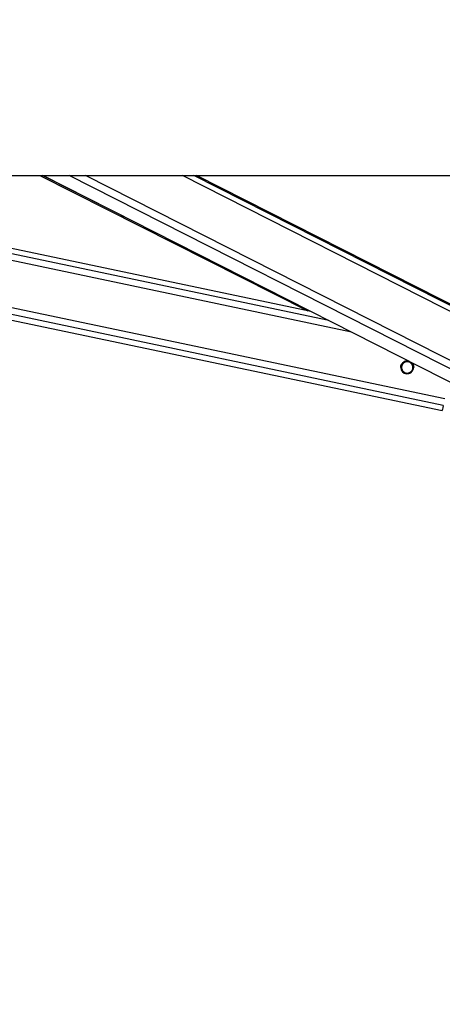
# Model space of a CAD drawing. Header units: millimetres. Extents: x 20 to 22981, y 40 to 19992.
# Tile 4 of 158: x 3584 to 3897, y 5997 to 6728. Entities that reach past the tile are written whole.
import ezdxf

# ---------------------------------------------------------------- set-up
doc = ezdxf.new("R2010")
doc.units = ezdxf.units.MM
doc.header["$LTSCALE"] = 2
doc.layers.add('COMPONENT_GEOMETRY', color=7, linetype='Continuous')
doc.styles.add('SLDTEXTSTYLE0', font='TXT', dxfattribs={"width": 0.75})
doc.dimstyles.new('SLDDIMSTYLE0', dxfattribs={"dimtxt": 100, "dimasz": 6.604, "dimexe": 0, "dimexo": 0.0625, "dimgap": 25, "dimtad": 0, "dimtih": 1, "dimtoh": 1, "dimdec": 0, "dimrnd": 1e-09, "dimzin": 12, "dimdsep": 46, "dimtxsty": 'SLDTEXTSTYLE0', "dimsah": 1, "dimcen": 0.09, "dimadec": 0, "dimazin": 3, "dimtfac": 1, "dimtdec": 0, "dimtofl": 0, "dimtmove": 0, "dimatfit": 3, "dimfxl": 1, "dimfrac": 2, "dimtolj": 1, "dimtzin": 12, "dimarcsym": 0})

# ---------------------------------------------------------------- blocks, each defined once
blk = doc.blocks.new('_D_4')
at = {"layer": 'COMPONENT_GEOMETRY', "color": 7}
for p, q in [((6638.52, 7959.49), (957.92, 7959.49)), ((964.27, 7959.49), (964.27, 5020.18)), ((727.26, 4999.87), (696.79, 4999.87)), ((696.79, 4999.87), (696.79, 4841.12)), ((1201.29, 4999.87), (1231.76, 4999.87)), ((1231.76, 4999.87), (1231.76, 4841.12)), ((696.79, 4841.12), (727.26, 4841.12)), ((1231.76, 4841.12), (1201.29, 4841.12)), ((964.27, 1752.2), (964.27, 4691.5)), ((5939.95, 1752.2), (957.92, 1752.2))]:
    blk.add_line(p, q, dxfattribs=at)
for points in [[(964.27, 7959.49), (963.26, 7952.89), (965.29, 7952.89)], [(964.27, 1752.2), (965.29, 1758.8), (963.26, 1758.8)]]:
    blk.add_solid(points, dxfattribs=at)
at = {"layer": 'COMPONENT_GEOMETRY', "color": 7, "char_height": 100, "attachment_point": 1, "style": 'SLDTEXTSTYLE0'}
for s, insert in [('10\'2.19"', (727.26, 4970.03)), ('3104mm', (691.5, 4820.41))]:
    blk.add_mtext(s, dxfattribs=dict(at, insert=insert))

msp = doc.modelspace()

# ---------------------------------------------------------------- linework, layer by layer
at = {"color": 7, "linetype": 'Continuous', "lineweight": 25}
for p, q in [((1512.02, 6612.47), (4051.92, 6612.47)), ((3067.97, 6612.47), (3897.2, 6437.9)), ((3799.74, 6511.56), (3320.4, 6612.47)), ((3598.82, 6612.47), (3797.54, 6512.02)), ((3601.16, 6612.47), (3935.31, 6442.67)), ((3957.05, 6489.45), (3714.96, 6612.47))]:
    msp.add_line(p, q, dxfattribs=at)
at = {"color": 8, "linetype": 'Continuous', "lineweight": 25}
for p, q in [((3898, 6441.74), (3086.99, 6612.47)), ((3899.02, 6446.56), (3110.91, 6612.47)), ((3829.97, 6496.2), (3277.66, 6612.47)), ((3813.07, 6504.78), (3301.54, 6612.47)), ((3673.8, 6575.56), (3600.77, 6612.47)), ((3949.68, 6445.26), (3620.64, 6612.47)), ((3952.68, 6449.9), (3632.75, 6612.47)), ((3960.89, 6482.22), (3704.58, 6612.47)), ((3960.25, 6486.86), (3713.06, 6612.47)), ((3869.11, 6473.57), (3868.34, 6473.73)), ((3867.84, 6467.5), (3867.02, 6467.67)), ((3874.18, 6466.16), (3873.37, 6466.33)), ((3875.45, 6472.24), (3874.65, 6472.41))]:
    msp.add_line(p, q, dxfattribs=at)
at = {"color": 7, "linetype": 'Continuous', "lineweight": 25, "flags": 128}
msp.add_lwpolyline([(3898, 6441.74), (3897.66, 6440.09), (3897.41, 6438.89), (3897.25, 6438.15), (3897.2, 6437.9), (3897.2, 6437.9)], dxfattribs=at)
at = {"color": 7, "linetype": 'Continuous', "lineweight": 25}
msp.add_arc((3871.24, 6469.96), 4.8, 75.04959, 51.07504, dxfattribs=at)
for points, knots in [([(3868.07, 6473.56), (3868.42, 6473.82), (3869.11, 6474.34), (3870.49, 6474.75), (3871.79, 6474.81), (3872.53, 6474.53), (3872.82, 6474.42)], [0, 0, 0, 0, 0.272268, 0.544122, 0.824135, 1, 1, 1, 1]), ([(3874.65, 6472.41), (3874.4, 6472.71), (3873.89, 6473.3), (3872.77, 6473.93), (3871.52, 6474.21), (3870.21, 6474.1), (3869.48, 6473.75), (3869.11, 6473.57)], [0, 0, 0, 0, 0.196452, 0.39265, 0.593358, 0.798818, 1, 1, 1, 1]), ([(3874.65, 6472.38), (3874.4, 6472.68), (3873.89, 6473.27), (3872.77, 6473.9), (3871.52, 6474.18), (3870.21, 6474.07), (3869.48, 6473.72), (3869.11, 6473.54)], [0, 0, 0, 0, 0.1964524, 0.3926501, 0.5933582, 0.7988178, 1, 1, 1, 1]), ([(3873.92, 6473.86), (3874.18, 6473.69), (3874.85, 6473.26), (3875.33, 6472.51), (3875.56, 6472.05), (3875.6, 6471.97)], [0, 0, 0, 0, 0.340609, 0.896709, 1, 1, 1, 1]), ([(3866.49, 6469.95), (3866.48, 6470.17), (3866.45, 6470.79), (3866.77, 6471.81), (3867.34, 6472.83), (3867.83, 6473.31), (3868.07, 6473.56)], [0, 0, 0, 0, 0.154196, 0.450824, 0.727824, 1, 1, 1, 1]), ([(3869.11, 6473.57), (3868.74, 6473.31), (3868.06, 6472.82), (3867.36, 6471.7), (3867.02, 6470.51), (3867.04, 6469.32), (3867.33, 6468.3), (3867.68, 6467.75), (3867.84, 6467.5)], [0, 0, 0, 0, 0.204636, 0.3763353, 0.5488341, 0.7033628, 0.8642848, 1, 1, 1, 1]), ([(3869.11, 6473.54), (3868.74, 6473.28), (3868.06, 6472.79), (3867.37, 6471.67), (3867.04, 6470.68), (3867.07, 6470.1), (3867.08, 6469.93)], [0, 0, 0, 0, 0.33046, 0.607732, 0.886295, 1, 1, 1, 1]), ([(3867.84, 6467.5), (3868.09, 6467.2), (3868.59, 6466.6), (3869.71, 6465.97), (3870.97, 6465.7), (3872.28, 6465.8), (3873.01, 6466.16), (3873.37, 6466.33)], [0, 0, 0, 0, 0.196452, 0.39265, 0.593358, 0.798818, 1, 1, 1, 1]), ([(3873.37, 6466.33), (3873.74, 6466.6), (3874.42, 6467.08), (3875.13, 6468.2), (3875.47, 6469.39), (3875.44, 6470.58), (3875.16, 6471.6), (3874.81, 6472.15), (3874.65, 6472.41)], [0, 0, 0, 0, 0.204636, 0.376335, 0.548834, 0.703363, 0.864285, 1, 1, 1, 1]), ([(3875.41, 6469.92), (3875.41, 6470.12), (3875.43, 6470.72), (3875.15, 6471.57), (3874.81, 6472.12), (3874.65, 6472.38)], [0, 0, 0, 0, 0.220923, 0.643562, 1, 1, 1, 1]), ([(3875.6, 6471.97), (3875.68, 6471.78), (3875.84, 6471.39), (3875.99, 6470.73), (3876.06, 6470.24), (3876.04, 6469.98), (3876.04, 6469.95)], [0, 0, 0, 0, 0.317052, 0.641344, 0.95892, 1, 1, 1, 1])]:
    msp.add_open_spline(points, degree=3, knots=knots, dxfattribs=at)

# ---------------------------------------------------------------- dimensions: what is measured, and where the dimension line sits
at = {"layer": 'COMPONENT_GEOMETRY', "color": 7}
dim = msp.add_linear_dim(base=(964.27, 7959.49), p1=(5942.49, 1752.2), p2=(6641.06, 7959.49), angle=90, dimstyle='SLDDIMSTYLE0', dxfattribs=at)
dim.commit()
dim.dimension.update_dxf_attribs({"geometry": '_D_4', "text_midpoint": (964.27, 4855.84), "dimtype": 160})

doc.saveas('drawing.dxf')
